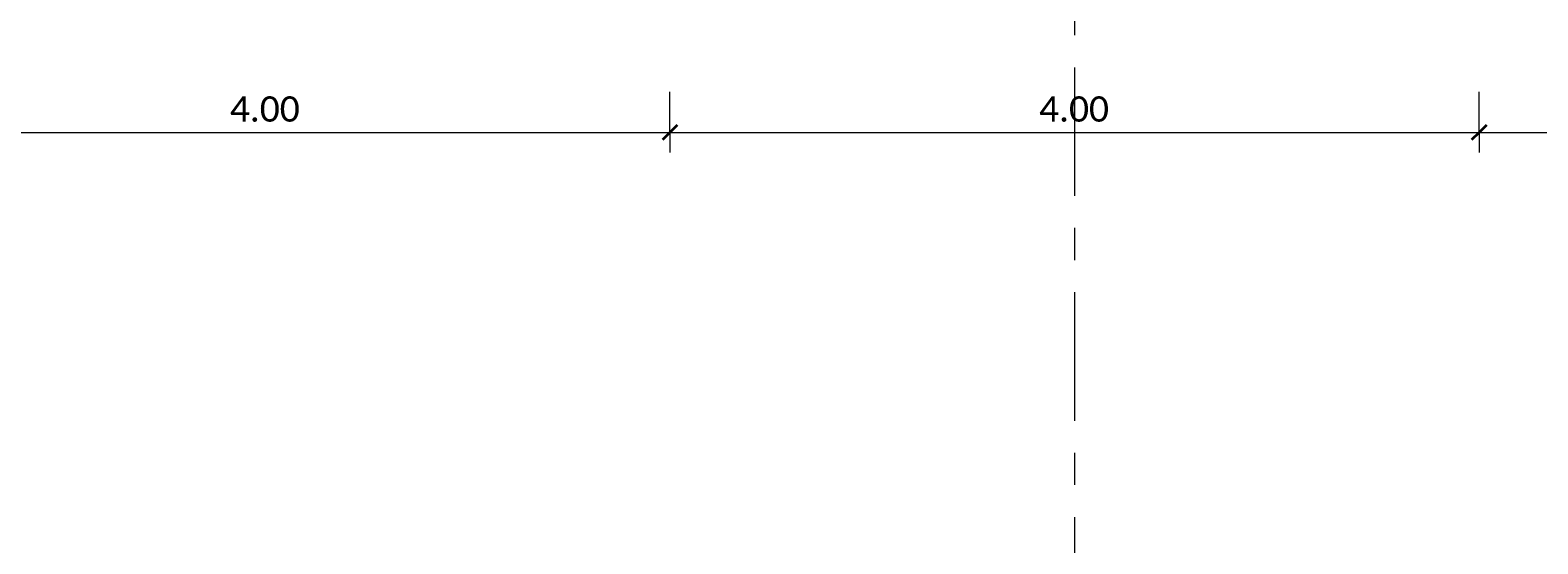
# Model space of a CAD drawing. Header units: metres. Extents: x -3 to 135, y -4 to 27.
# Tile 41 of 81: x 29.4 to 36.85, y 13.02 to 15.56. Entities that reach past the tile are written whole.
import ezdxf

# ---------------------------------------------------------------- set-up
doc = ezdxf.new("R2010")
doc.units = ezdxf.units.M
doc.linetypes.add('Rasterlinie', pattern=[1.1112499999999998, 0.6349999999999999, -0.15875, 0.15875, -0.15875])
for name, color, linetype, lineweight in [('A-ANNO-DIMS', 211, 'Continuous', 9), ('A-ANNO-DIMS-50', 211, 'Continuous', 9), ('S-GRID', 1, 'Continuous', 9)]:
    doc.layers.add(name, color=color, linetype=linetype, lineweight=lineweight)
doc.styles.add('Calibri_1', font='calibri.ttf', dxfattribs={"height": 0.125})
doc.dimstyles.new('DIM25', dxfattribs={"dimscale": 0.3048, "dimtxt": 0.1471685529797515, "dimasz": 0.2460629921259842, "dimexe": 0.3280839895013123, "dimexo": 0.0625, "dimgap": 0.01640419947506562, "dimtad": 1, "dimrnd": 0.001, "dimzin": 0, "dimdsep": 46, "dimtxsty": 'Calibri_1', "dimblk1": 'OBLIQUE', "dimblk2": 'OBLIQUE', "dimsah": 1, "dimcen": 0.09, "dimdle": 0.3280839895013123, "dimadec": 0, "dimazin": 0, "dimtfac": 1, "dimtdec": 4, "dimtix": 1, "dimtmove": 0, "dimatfit": 3, "dimfxl": 0.6561679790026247, "dimfxlon": 1, "dimtvp": 1, "dimtolj": 1, "dimtzin": 0, "dimlwd": 18, "dimlwe": 18, "dimarcsym": 2})

# ---------------------------------------------------------------- blocks, each defined once
blk = doc.blocks.new('DIMBLOCK21-Fundamente Draufsicht')
at = {"layer": 'A-ANNO-DIMS-50', "lineweight": 18}
for p, q in [((28.56352611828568, 15.05681685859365), (28.56352611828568, 15.25681685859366)), ((32.56352611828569, 15.05681685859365), (32.56352611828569, 15.25681685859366)), ((28.56352611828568, 15.05681685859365), (32.56352611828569, 15.05681685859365)), ((28.56352611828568, 15.05681685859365), (28.56352611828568, 14.95681685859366)), ((32.56352611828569, 15.05681685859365), (32.56352611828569, 14.95681685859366))]:
    blk.add_line(p, q, dxfattribs=at)
at = {"layer": 'A-ANNO-DIMS-50', "lineweight": 35}
for p, q in [((28.56352611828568, 15.05681685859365), (28.52602611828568, 15.01931685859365)), ((28.56352611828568, 15.05681685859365), (28.60102611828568, 15.09431685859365)), ((32.56352611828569, 15.05681685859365), (32.52602611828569, 15.01931685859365)), ((32.56352611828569, 15.05681685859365), (32.60102611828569, 15.09431685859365))]:
    blk.add_line(p, q, dxfattribs=at)
at = {"layer": 'A-ANNO-DIMS-50', "color": 0, "lineweight": 18, "insert": (30.38840444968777, 15.23506884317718), "char_height": 0.125, "width": 0.4202920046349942, "attachment_point": 1, "line_spacing_factor": 1.158047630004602, "style": 'Calibri_1'}
blk.add_mtext('4.00', dxfattribs=at)
blk = doc.blocks.new('_Oblique')
at = {"color": 0, "linetype": 'ByBlock', "lineweight": -2}
blk.add_line((-0.5, -0.5), (0.5, 0.5), dxfattribs=at)
blk = doc.blocks.new('DIMBLOCK22-Fundamente Draufsicht')
at = {"layer": 'A-ANNO-DIMS-50', "lineweight": 18}
for p, q in [((32.56352611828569, 15.05681685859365), (32.56352611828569, 15.25681685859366)), ((36.56352611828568, 15.05681685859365), (36.56352611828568, 15.25681685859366)), ((32.56352611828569, 15.05681685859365), (36.56352611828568, 15.05681685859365)), ((32.56352611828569, 15.05681685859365), (32.56352611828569, 14.95681685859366)), ((36.56352611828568, 15.05681685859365), (36.56352611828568, 14.95681685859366))]:
    blk.add_line(p, q, dxfattribs=at)
at = {"layer": 'A-ANNO-DIMS-50', "lineweight": 35}
for p, q in [((32.56352611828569, 15.05681685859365), (32.52602611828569, 15.01931685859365)), ((32.56352611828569, 15.05681685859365), (32.60102611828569, 15.09431685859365)), ((36.56352611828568, 15.05681685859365), (36.52602611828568, 15.01931685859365)), ((36.56352611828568, 15.05681685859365), (36.60102611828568, 15.09431685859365))]:
    blk.add_line(p, q, dxfattribs=at)
at = {"layer": 'A-ANNO-DIMS-50', "color": 0, "lineweight": 18, "insert": (34.38840444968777, 15.23506884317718), "char_height": 0.125, "width": 0.4202920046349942, "attachment_point": 1, "line_spacing_factor": 1.158047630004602, "style": 'Calibri_1'}
blk.add_mtext('4.00', dxfattribs=at)
blk = doc.blocks.new('DIMBLOCK23-Fundamente Draufsicht')
at = {"layer": 'A-ANNO-DIMS-50', "lineweight": 18}
for p, q in [((36.56352611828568, 15.05681685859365), (36.56352611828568, 15.25681685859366)), ((40.56352611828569, 15.05681685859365), (40.56352611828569, 15.25681685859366)), ((36.56352611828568, 15.05681685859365), (40.56352611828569, 15.05681685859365)), ((36.56352611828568, 15.05681685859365), (36.56352611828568, 14.95681685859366)), ((40.56352611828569, 15.05681685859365), (40.56352611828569, 14.95681685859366))]:
    blk.add_line(p, q, dxfattribs=at)
at = {"layer": 'A-ANNO-DIMS-50', "lineweight": 35}
for p, q in [((36.56352611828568, 15.05681685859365), (36.52602611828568, 15.01931685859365)), ((36.56352611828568, 15.05681685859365), (36.60102611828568, 15.09431685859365)), ((40.56352611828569, 15.05681685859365), (40.52602611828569, 15.01931685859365)), ((40.56352611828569, 15.05681685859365), (40.60102611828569, 15.09431685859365))]:
    blk.add_line(p, q, dxfattribs=at)
at = {"layer": 'A-ANNO-DIMS-50', "color": 0, "lineweight": 18, "insert": (38.38840444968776, 15.23506884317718), "char_height": 0.125, "width": 0.4202920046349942, "attachment_point": 1, "line_spacing_factor": 1.158047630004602, "style": 'Calibri_1'}
blk.add_mtext('4.00', dxfattribs=at)

msp = doc.modelspace()

# ---------------------------------------------------------------- linework, layer by layer
at = {"layer": 'S-GRID', "linetype": 'Rasterlinie'}
msp.add_line((34.56352611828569, 25.37964771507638), (34.56352611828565, -0.02293294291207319), dxfattribs=at)

# ---------------------------------------------------------------- dimensions: what is measured, and where the dimension line sits
at = {"layer": 'A-ANNO-DIMS', "lineweight": 18}
for base, p1, p2, override, picture, middle in [((32.56352611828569, 15.05681685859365), (28.56352611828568, 15.25681685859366), (32.56352611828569, 15.25681685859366), {"dimpost": '<>', "dimfxl": 4.000000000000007}, 'DIMBLOCK21-Fundamente Draufsicht', (30.56352611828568, 15.12585532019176)), ((36.56352611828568, 15.05681685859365), (32.56352611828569, 15.25681685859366), (36.56352611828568, 15.25681685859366), {"dimpost": '<>', "dimfxl": 3.999999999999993}, 'DIMBLOCK22-Fundamente Draufsicht', (34.56352611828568, 15.12585532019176)), ((40.56352611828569, 15.05681685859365), (36.56352611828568, 15.25681685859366), (40.56352611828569, 15.25681685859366), {"dimpost": '<>', "dimfxl": 4.000000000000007}, 'DIMBLOCK23-Fundamente Draufsicht', (38.56352611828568, 15.12585532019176))]:
    dim = msp.add_linear_dim(base=base, p1=p1, p2=p2, dimstyle='DIM25', override=override, dxfattribs=at)
    dim.commit()
    dim.dimension.update_dxf_attribs({"geometry": picture, "text_midpoint": middle})

doc.saveas('drawing.dxf')
